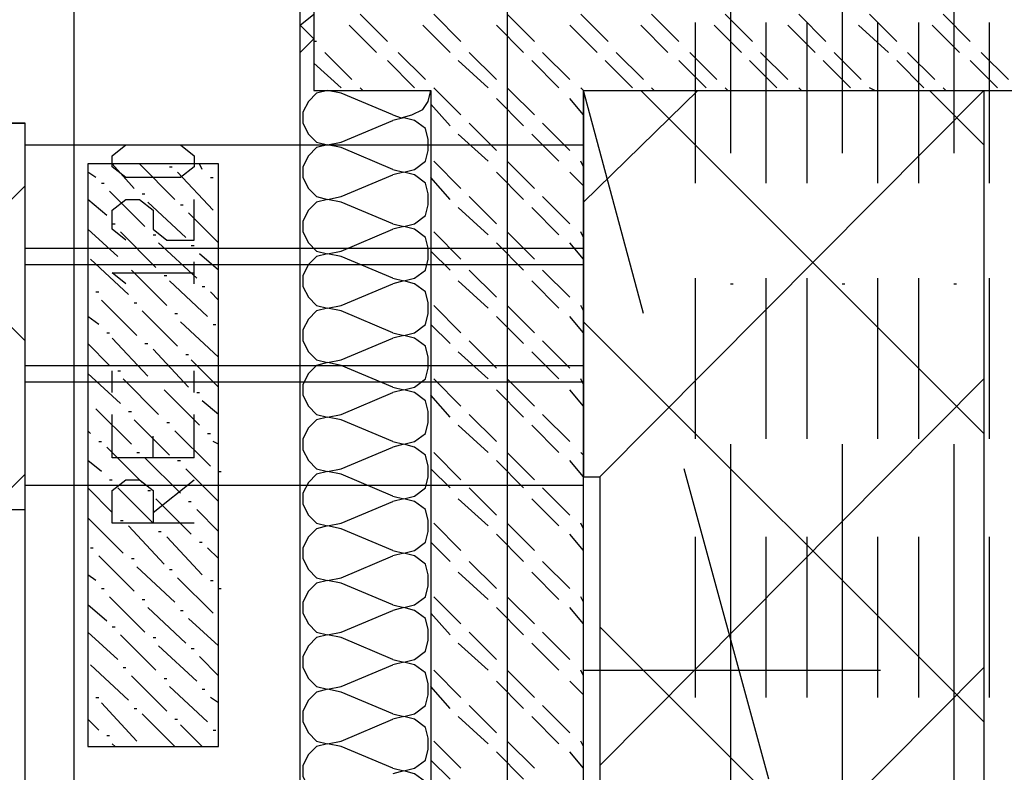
# Model space of a CAD drawing. Header units: millimetres. Extents: x 46 to 491, y -41 to 547.
# Tile 93 of 140: x 274 to 289, y 144 to 156. Entities that reach past the tile are written whole.
import ezdxf

# ---------------------------------------------------------------- set-up
doc = ezdxf.new("R2010")
doc.units = ezdxf.units.MM
doc.header["$LTSCALE"] = 10
doc.layers.add('xref', color=252, linetype='Continuous')

# ---------------------------------------------------------------- blocks, each defined once
blk = doc.blocks.new('stacja')
at = {"color": 9, "lineweight": 25}
for points in [[(220.895334, 91.990333), (220.895334, 112.310333)], [(208.237667, 108.500333), (208.237667, 104.182333), (220.133334, 104.182333)], [(228.811667, 104.690333), (321.225334, 104.690333), (321.225334, 107.103333), (224.620667, 107.103333), (224.620667, 104.690333)], [(224.620667, 105.494666), (224.409, 105.706333), (224.620667, 105.875666)], [(225.044, 104.648), (224.832334, 104.690333), (224.663, 104.648), (224.536, 104.521), (224.451334, 104.351666), (224.451334, 104.182333), (224.536, 104.013), (224.663, 103.886), (224.832334, 103.843666), (225.044, 103.886)], [(225.848334, 104.309333), (225.975334, 104.267), (226.144667, 104.309333), (226.314, 104.394), (226.398667, 104.521), (226.441, 104.690333)], [(229.743, 101.219), (228.811667, 104.690333)], [(225.848334, 103.462666), (226.017667, 103.420333), (226.187, 103.462666), (226.356334, 103.589666), (226.398667, 103.759), (226.398667, 103.928333), (226.356334, 104.097666), (226.187, 104.224666), (226.017667, 104.267), (225.848334, 104.224666)], [(224.409, 92.794666), (220.133334, 92.794666), (220.133334, 104.182333)], [(225.044, 103.801333), (224.832334, 103.843666), (224.663, 103.801333), (224.536, 103.674333), (224.451334, 103.505), (224.451334, 103.335666), (224.536, 103.166333), (224.663, 103.039333), (224.832334, 102.997), (225.044, 103.039333)], [(225.848334, 102.616), (226.017667, 102.573666), (226.187, 102.616), (226.356334, 102.743), (226.398667, 102.912333), (226.398667, 103.081666), (226.356334, 103.251), (226.187, 103.378), (226.017667, 103.420333), (225.848334, 103.378)], [(221.699667, 102.362), (221.488, 102.531333), (221.488, 102.827666), (221.699667, 102.997), (221.911334, 102.997), (222.123, 102.827666), (222.123, 102.531333), (222.334667, 102.362), (222.758, 102.362), (222.758, 102.997)], [(225.044, 102.954666), (224.832334, 102.997), (224.663, 102.954666), (224.536, 102.827666), (224.451334, 102.658333), (224.451334, 102.489), (224.536, 102.319666), (224.663, 102.192666), (224.832334, 102.150333), (225.044, 102.192666)], [(225.848334, 101.769333), (226.017667, 101.727), (226.187, 101.769333), (226.356334, 101.896333), (226.398667, 102.065666), (226.398667, 102.235), (226.356334, 102.404333), (226.187, 102.531333), (226.017667, 102.573666), (225.848334, 102.531333)], [(225.044, 102.108), (224.832334, 102.150333), (224.663, 102.108), (224.536, 101.981), (224.451334, 101.811666), (224.451334, 101.642333), (224.536, 101.473), (224.663, 101.346), (224.832334, 101.303666), (225.044, 101.346)], [(222.758, 101.684666), (222.758, 102.023333)], [(221.699667, 101.684666), (221.488, 101.854), (222.758, 101.854)], [(225.848334, 100.922666), (226.017667, 100.880333), (226.187, 100.922666), (226.356334, 101.049666), (226.398667, 101.219), (226.398667, 101.388333), (226.356334, 101.557666), (226.187, 101.684666), (226.017667, 101.727), (225.848334, 101.684666)], [(225.044, 101.261333), (224.832334, 101.303666), (224.663, 101.261333), (224.536, 101.134333), (224.451334, 100.965), (224.451334, 100.795666), (224.536, 100.626333), (224.663, 100.499333), (224.832334, 100.457), (225.044, 100.499333)], [(225.848334, 100.076), (226.017667, 100.033666), (226.187, 100.076), (226.356334, 100.203), (226.398667, 100.372333), (226.398667, 100.541666), (226.356334, 100.711), (226.187, 100.838), (226.017667, 100.880333), (225.848334, 100.838)], [(225.044, 100.414666), (224.832334, 100.457), (224.663, 100.414666), (224.536, 100.287666), (224.451334, 100.118333), (224.451334, 99.949), (224.536, 99.779666), (224.663, 99.652666), (224.832334, 99.610333), (225.044, 99.652666)], [(225.848334, 99.229333), (226.017667, 99.187), (226.187, 99.229333), (226.356334, 99.356333), (226.398667, 99.525666), (226.398667, 99.695), (226.356334, 99.864333), (226.187, 99.991333), (226.017667, 100.033666), (225.848334, 99.991333)], [(222.758, 98.975333), (221.488, 98.975333), (221.488, 99.652666)], [(225.044, 99.568), (224.832334, 99.610333), (224.663, 99.568), (224.536, 99.441), (224.451334, 99.271666), (224.451334, 99.102333), (224.536, 98.933), (224.663, 98.806), (224.832334, 98.763666), (225.044, 98.806)], [(225.848334, 98.382666), (226.017667, 98.340333), (226.187, 98.382666), (226.356334, 98.509666), (226.398667, 98.679), (226.398667, 98.848333), (226.356334, 99.017666), (226.187, 99.144666), (226.017667, 99.187), (225.848334, 99.144666)], [(225.044, 98.721333), (224.832334, 98.763666), (224.663, 98.721333), (224.536, 98.594333), (224.451334, 98.425), (224.451334, 98.255666), (224.536, 98.086333), (224.663, 97.959333), (224.832334, 97.917), (225.044, 97.959333)], [(222.758, 97.959333), (221.488, 97.959333), (221.488, 98.467333), (221.699667, 98.636666), (221.911334, 98.636666), (222.123, 98.467333), (222.123, 97.959333)], [(222.123, 98.128666), (222.758, 98.636666)], [(225.848334, 97.536), (226.017667, 97.493666), (226.187, 97.536), (226.356334, 97.663), (226.398667, 97.832333), (226.398667, 98.001666), (226.356334, 98.171), (226.187, 98.298), (226.017667, 98.340333), (225.848334, 98.298)], [(225.044, 97.874666), (224.832334, 97.917), (224.663, 97.874666), (224.536, 97.747666), (224.451334, 97.578333), (224.451334, 97.409), (224.536, 97.239666), (224.663, 97.112666), (224.832334, 97.070333), (225.044, 97.112666)], [(225.848334, 96.689333), (226.017667, 96.647), (226.187, 96.689333), (226.356334, 96.816333), (226.398667, 96.985666), (226.398667, 97.155), (226.356334, 97.324333), (226.187, 97.451333), (226.017667, 97.493666), (225.848334, 97.451333)], [(225.044, 97.028), (224.832334, 97.070333), (224.663, 97.028), (224.536, 96.901), (224.451334, 96.731666), (224.451334, 96.562333), (224.536, 96.393), (224.663, 96.266), (224.832334, 96.223666), (225.044, 96.266)], [(225.848334, 95.842666), (226.017667, 95.800333), (226.187, 95.842666), (226.356334, 95.969666), (226.398667, 96.139), (226.398667, 96.308333), (226.356334, 96.477666), (226.187, 96.604666), (226.017667, 96.647), (225.848334, 96.604666)], [(225.044, 96.181333), (224.832334, 96.223666), (224.663, 96.181333), (224.536, 96.054333), (224.451334, 95.885), (224.451334, 95.715666), (224.536, 95.546333), (224.663, 95.419333), (224.832334, 95.377), (225.044, 95.419333)], [(225.848334, 94.996), (226.017667, 94.953666), (226.187, 94.996), (226.356334, 95.123), (226.398667, 95.292333), (226.398667, 95.461666), (226.356334, 95.631), (226.187, 95.758), (226.017667, 95.800333), (225.848334, 95.758)], [(225.044, 95.334666), (224.832334, 95.377), (224.663, 95.334666), (224.536, 95.207666), (224.451334, 95.038333), (224.451334, 94.869), (224.536, 94.699666), (224.663, 94.572666), (224.832334, 94.530333), (225.044, 94.572666)], [(225.848334, 94.149333), (226.017667, 94.107), (226.187, 94.149333), (226.356334, 94.276333), (226.398667, 94.445666), (226.398667, 94.615), (226.356334, 94.784333), (226.187, 94.911333), (226.017667, 94.953666), (225.848334, 94.911333)], [(225.044, 94.488), (224.832334, 94.530333), (224.663, 94.488), (224.536, 94.361), (224.451334, 94.191666), (224.451334, 94.022333), (224.536, 93.853), (224.663, 93.726), (224.832334, 93.683666), (225.044, 93.726)], [(225.848334, 93.302666), (226.017667, 93.260333), (226.187, 93.302666), (226.356334, 93.429666), (226.398667, 93.556666), (226.398667, 93.768333), (226.356334, 93.937666), (226.187, 94.064666), (226.017667, 94.107), (225.848334, 94.064666)]]:
    blk.add_lwpolyline(points, dxfattribs=at)
at = {"color": 5, "lineweight": 25}
for points in [[(228.811667, 104.690333), (235.034667, 104.690333), (235.034667, 31.538333)], [(220.133334, 98.171), (220.133334, 104.182333), (191.389, 104.182333)], [(228.811667, 98.679), (229.065667, 98.679), (229.065667, 31.538333)]]:
    blk.add_lwpolyline(points, dxfattribs=at)
at = {"color": 9, "lineweight": 25}
blk.add_lwpolyline([(222.758, 103.505), (222.546334, 103.335666), (221.699667, 103.335666), (221.488, 103.505), (221.488, 103.674333), (221.699667, 103.843666), (222.546334, 103.843666), (222.758, 103.674333)], close=True, dxfattribs=at)
at = {"color": 1, "lineweight": 25}
blk.add_lwpolyline([(221.107, 103.547333), (221.107, 94.488), (223.139, 94.488), (223.139, 103.547333)], close=True, dxfattribs=at)
at = {"color": 9, "lineweight": 25}
for points in [[(227.626334, 113.538), (227.626334, 113.538), (227.626334, 89.916), (227.626334, 89.916)], [(224.409, 92.794666), (224.409, 92.794666), (224.409, 108.500333), (224.409, 108.500333)], [(225.763667, 105.452333), (225.763667, 105.452333), (225.340334, 105.875666), (225.340334, 105.875666)], [(226.906667, 105.452333), (226.906667, 105.452333), (226.483334, 105.875666), (226.483334, 105.875666)], [(228.049667, 105.452333), (228.049667, 105.452333), (227.626334, 105.875666), (227.626334, 105.875666)], [(229.192667, 105.452333), (229.192667, 105.452333), (228.769334, 105.875666), (228.769334, 105.875666)], [(230.293334, 105.452333), (230.293334, 105.452333), (229.87, 105.875666), (229.87, 105.875666)], [(231.436334, 105.452333), (231.436334, 105.452333), (231.013, 105.875666), (231.013, 105.875666)], [(232.579334, 105.452333), (232.579334, 105.452333), (232.156, 105.875666), (232.156, 105.875666)], [(233.68, 105.452333), (233.68, 105.452333), (233.256667, 105.875666), (233.256667, 105.875666)], [(234.823, 105.452333), (234.823, 105.452333), (234.399667, 105.875666), (234.399667, 105.875666)], [(225.594334, 105.283), (225.594334, 105.283), (225.171, 105.706333), (225.171, 105.706333)], [(226.737334, 105.283), (226.737334, 105.283), (226.314, 105.706333), (226.314, 105.706333)], [(227.880334, 105.283), (227.880334, 105.283), (227.457, 105.706333), (227.457, 105.706333)], [(229.023334, 105.283), (229.023334, 105.283), (228.6, 105.706333), (228.6, 105.706333)], [(230.124, 105.283), (230.124, 105.283), (229.700667, 105.706333), (229.700667, 105.706333)], [(231.267, 105.283), (231.267, 105.283), (230.843667, 105.706333), (230.843667, 105.706333)], [(232.41, 105.283), (232.41, 105.283), (231.986667, 105.706333), (231.986667, 105.706333)], [(233.553, 105.283), (233.553, 105.283), (233.087334, 105.706333), (233.087334, 105.706333)], [(234.653667, 105.283), (234.653667, 105.283), (234.230334, 105.706333), (234.230334, 105.706333)], [(224.409, 105.283), (224.409, 105.283), (224.620667, 105.494666), (224.620667, 105.494666)], [(224.663, 105.452333), (224.663, 105.452333), (224.620667, 105.452333), (224.620667, 105.452333)], [(225.213334, 104.859666), (225.213334, 104.859666), (224.79, 105.283), (224.79, 105.283)], [(226.187, 104.732666), (226.187, 104.732666), (225.763667, 105.156), (225.763667, 105.156)], [(226.356334, 104.859666), (226.356334, 104.859666), (225.933, 105.283), (225.933, 105.283)], [(227.33, 104.732666), (227.33, 104.732666), (226.864334, 105.156), (226.864334, 105.156)], [(227.457, 104.859666), (227.457, 104.859666), (227.033667, 105.283), (227.033667, 105.283)], [(228.430667, 104.732666), (228.430667, 104.732666), (228.007334, 105.156), (228.007334, 105.156)], [(228.6, 104.859666), (228.6, 104.859666), (228.176667, 105.283), (228.176667, 105.283)], [(229.573667, 104.732666), (229.573667, 104.732666), (229.150334, 105.156), (229.150334, 105.156)], [(229.743, 104.859666), (229.743, 104.859666), (229.319667, 105.283), (229.319667, 105.283)], [(230.716667, 104.732666), (230.716667, 104.732666), (230.293334, 105.156), (230.293334, 105.156)], [(230.886, 104.859666), (230.886, 104.859666), (230.462667, 105.283), (230.462667, 105.283)], [(231.817334, 104.732666), (231.817334, 104.732666), (231.394, 105.156), (231.394, 105.156)], [(231.986667, 104.859666), (231.986667, 104.859666), (231.563334, 105.283), (231.563334, 105.283)], [(232.960334, 104.732666), (232.960334, 104.732666), (232.537, 105.156), (232.537, 105.156)], [(233.129667, 104.859666), (233.129667, 104.859666), (232.706334, 105.283), (232.706334, 105.283)], [(234.103334, 104.732666), (234.103334, 104.732666), (233.68, 105.156), (233.68, 105.156)], [(234.272667, 104.859666), (234.272667, 104.859666), (233.849334, 105.283), (233.849334, 105.283)], [(235.246334, 104.732666), (235.246334, 104.732666), (234.823, 105.156), (234.823, 105.156)], [(235.415667, 104.859666), (235.415667, 104.859666), (234.992334, 105.283), (234.992334, 105.283)], [(225.044, 104.732666), (225.044, 104.732666), (224.620667, 105.113666), (224.620667, 105.113666)], [(224.620667, 104.690333), (224.620667, 104.690333), (226.441, 104.690333), (226.441, 104.690333)], [(225.382667, 104.690333), (225.382667, 104.690333), (225.340334, 104.732666), (225.340334, 104.732666)], [(226.441, 104.690333), (226.441, 104.690333), (226.441, 30.099), (226.441, 30.099)], [(226.525667, 104.690333), (226.525667, 104.690333), (226.483334, 104.732666), (226.483334, 104.732666)], [(226.906667, 104.309333), (226.906667, 104.309333), (226.525667, 104.690333), (226.525667, 104.690333)], [(227.668667, 104.690333), (227.668667, 104.690333), (227.626334, 104.732666), (227.626334, 104.732666)], [(228.049667, 104.309333), (228.049667, 104.309333), (227.668667, 104.690333), (227.668667, 104.690333)], [(228.811667, 104.690333), (228.811667, 104.690333), (228.769334, 104.732666), (228.769334, 104.732666)], [(228.811667, 104.648), (228.811667, 104.648), (228.811667, 104.690333), (228.811667, 104.690333)], [(228.811667, 30.099), (228.811667, 30.099), (228.811667, 104.690333), (228.811667, 104.690333)], [(229.912334, 104.690333), (229.912334, 104.690333), (229.87, 104.732666), (229.87, 104.732666)], [(231.055334, 104.690333), (231.055334, 104.690333), (231.013, 104.732666), (231.013, 104.732666)], [(232.198334, 104.690333), (232.198334, 104.690333), (232.156, 104.732666), (232.156, 104.732666)], [(233.341334, 104.690333), (233.341334, 104.690333), (233.256667, 104.732666), (233.256667, 104.732666)], [(234.442, 104.690333), (234.442, 104.690333), (234.399667, 104.732666), (234.399667, 104.732666)], [(225.848334, 104.309333), (225.848334, 104.309333), (225.044, 104.648), (225.044, 104.648)], [(227.880334, 104.14), (227.880334, 104.14), (227.457, 104.563333), (227.457, 104.563333)], [(228.811667, 104.309333), (228.811667, 104.309333), (228.6, 104.563333), (228.6, 104.563333)], [(226.737334, 104.14), (226.737334, 104.14), (226.441, 104.478666), (226.441, 104.478666)], [(225.044, 103.886), (225.044, 103.886), (225.848334, 104.224666), (225.848334, 104.224666)], [(227.457, 103.759), (227.457, 103.759), (227.033667, 104.182333), (227.033667, 104.182333)], [(228.6, 103.759), (228.6, 103.759), (228.176667, 104.182333), (228.176667, 104.182333)], [(227.33, 103.589666), (227.33, 103.589666), (226.864334, 104.013), (226.864334, 104.013)], [(228.430667, 103.589666), (228.430667, 103.589666), (228.007334, 104.013), (228.007334, 104.013)], [(225.848334, 103.462666), (225.848334, 103.462666), (225.044, 103.801333), (225.044, 103.801333)], [(226.906667, 103.166333), (226.906667, 103.166333), (226.483334, 103.589666), (226.483334, 103.589666)], [(228.049667, 103.166333), (228.049667, 103.166333), (227.626334, 103.589666), (227.626334, 103.589666)], [(228.811667, 103.505), (228.811667, 103.505), (228.769334, 103.589666), (228.769334, 103.589666)], [(225.044, 103.039333), (225.044, 103.039333), (225.848334, 103.378), (225.848334, 103.378)], [(226.737334, 102.997), (226.737334, 102.997), (226.441, 103.335666), (226.441, 103.335666)], [(227.880334, 102.997), (227.880334, 102.997), (227.457, 103.420333), (227.457, 103.420333)], [(228.811667, 103.208666), (228.811667, 103.208666), (228.6, 103.420333), (228.6, 103.420333)], [(227.457, 102.616), (227.457, 102.616), (227.033667, 103.039333), (227.033667, 103.039333)], [(228.6, 102.616), (228.6, 102.616), (228.176667, 103.039333), (228.176667, 103.039333)], [(225.848334, 102.616), (225.848334, 102.616), (225.044, 102.954666), (225.044, 102.954666)], [(227.33, 102.446666), (227.33, 102.446666), (226.864334, 102.87), (226.864334, 102.87)], [(228.430667, 102.446666), (228.430667, 102.446666), (228.007334, 102.87), (228.007334, 102.87)], [(225.044, 102.192666), (225.044, 102.192666), (225.848334, 102.531333), (225.848334, 102.531333)], [(226.906667, 102.065666), (226.906667, 102.065666), (226.483334, 102.489), (226.483334, 102.489)], [(228.049667, 102.065666), (228.049667, 102.065666), (227.626334, 102.489), (227.626334, 102.489)], [(228.811667, 102.404333), (228.811667, 102.404333), (228.769334, 102.489), (228.769334, 102.489)], [(227.880334, 101.896333), (227.880334, 101.896333), (227.457, 102.319666), (227.457, 102.319666)], [(228.811667, 102.065666), (228.811667, 102.065666), (228.6, 102.319666), (228.6, 102.319666)], [(225.848334, 101.769333), (225.848334, 101.769333), (225.044, 102.108), (225.044, 102.108)], [(226.737334, 101.896333), (226.737334, 101.896333), (226.441, 102.192666), (226.441, 102.192666)], [(227.457, 101.473), (227.457, 101.473), (227.033667, 101.896333), (227.033667, 101.896333)], [(228.6, 101.473), (228.6, 101.473), (228.176667, 101.896333), (228.176667, 101.896333)], [(225.044, 101.346), (225.044, 101.346), (225.848334, 101.684666), (225.848334, 101.684666)], [(227.33, 101.303666), (227.33, 101.303666), (226.864334, 101.727), (226.864334, 101.727)], [(228.430667, 101.303666), (228.430667, 101.303666), (228.007334, 101.727), (228.007334, 101.727)], [(226.906667, 100.922666), (226.906667, 100.922666), (226.483334, 101.346), (226.483334, 101.346)], [(228.049667, 100.922666), (228.049667, 100.922666), (227.626334, 101.346), (227.626334, 101.346)], [(228.811667, 101.261333), (228.811667, 101.261333), (228.769334, 101.346), (228.769334, 101.346)], [(225.848334, 100.922666), (225.848334, 100.922666), (225.044, 101.261333), (225.044, 101.261333)], [(227.880334, 100.753333), (227.880334, 100.753333), (227.457, 101.176666), (227.457, 101.176666)], [(228.811667, 100.922666), (228.811667, 100.922666), (228.6, 101.176666), (228.6, 101.176666)], [(226.737334, 100.753333), (226.737334, 100.753333), (226.441, 101.049666), (226.441, 101.049666)], [(225.044, 100.499333), (225.044, 100.499333), (225.848334, 100.838), (225.848334, 100.838)], [(227.457, 100.372333), (227.457, 100.372333), (227.033667, 100.795666), (227.033667, 100.795666)], [(228.6, 100.372333), (228.6, 100.372333), (228.176667, 100.795666), (228.176667, 100.795666)], [(227.33, 100.203), (227.33, 100.203), (226.864334, 100.626333), (226.864334, 100.626333)], [(228.430667, 100.203), (228.430667, 100.203), (228.007334, 100.626333), (228.007334, 100.626333)], [(225.848334, 100.076), (225.848334, 100.076), (225.044, 100.414666), (225.044, 100.414666)], [(221.488, 99.991333), (221.488, 99.991333), (221.488, 100.33), (221.488, 100.33)], [(222.758, 99.991333), (222.758, 99.991333), (222.758, 100.33), (222.758, 100.33)], [(221.488, 100.160666), (221.488, 100.160666), (222.758, 100.160666), (222.758, 100.160666)], [(226.906667, 99.779666), (226.906667, 99.779666), (226.483334, 100.203), (226.483334, 100.203)], [(228.049667, 99.779666), (228.049667, 99.779666), (227.626334, 100.203), (227.626334, 100.203)], [(228.811667, 100.118333), (228.811667, 100.118333), (228.769334, 100.203), (228.769334, 100.203)], [(225.044, 99.652666), (225.044, 99.652666), (225.848334, 99.991333), (225.848334, 99.991333)], [(226.737334, 99.610333), (226.737334, 99.610333), (226.441, 99.949), (226.441, 99.949)], [(227.880334, 99.610333), (227.880334, 99.610333), (227.457, 100.033666), (227.457, 100.033666)], [(228.811667, 99.779666), (228.811667, 99.779666), (228.6, 100.033666), (228.6, 100.033666)], [(222.758, 98.975333), (222.758, 98.975333), (222.758, 99.652666), (222.758, 99.652666)], [(227.457, 99.229333), (227.457, 99.229333), (227.033667, 99.652666), (227.033667, 99.652666)], [(228.6, 99.229333), (228.6, 99.229333), (228.176667, 99.652666), (228.176667, 99.652666)], [(225.848334, 99.229333), (225.848334, 99.229333), (225.044, 99.568), (225.044, 99.568)], [(227.33, 99.06), (227.33, 99.06), (226.864334, 99.483333), (226.864334, 99.483333)], [(228.430667, 99.06), (228.430667, 99.06), (228.007334, 99.483333), (228.007334, 99.483333)], [(222.123, 98.975333), (222.123, 98.975333), (222.123, 99.314), (222.123, 99.314)], [(225.044, 98.806), (225.044, 98.806), (225.848334, 99.144666), (225.848334, 99.144666)], [(226.906667, 98.636666), (226.906667, 98.636666), (226.483334, 99.06), (226.483334, 99.06)], [(228.049667, 98.636666), (228.049667, 98.636666), (227.626334, 99.06), (227.626334, 99.06)], [(228.811667, 99.017666), (228.811667, 99.017666), (228.769334, 99.06), (228.769334, 99.06)], [(227.880334, 98.509666), (227.880334, 98.509666), (227.457, 98.933), (227.457, 98.933)], [(228.811667, 98.679), (228.811667, 98.679), (228.6, 98.933), (228.6, 98.933)], [(225.848334, 98.382666), (225.848334, 98.382666), (225.044, 98.721333), (225.044, 98.721333)], [(226.737334, 98.509666), (226.737334, 98.509666), (226.441, 98.806), (226.441, 98.806)], [(231.690334, 93.98), (231.690334, 93.98), (230.378, 98.806), (230.378, 98.806)], [(227.457, 98.086333), (227.457, 98.086333), (227.033667, 98.509666), (227.033667, 98.509666)], [(228.6, 98.086333), (228.6, 98.086333), (228.176667, 98.509666), (228.176667, 98.509666)], [(225.044, 97.959333), (225.044, 97.959333), (225.848334, 98.298), (225.848334, 98.298)], [(227.33, 97.917), (227.33, 97.917), (226.864334, 98.340333), (226.864334, 98.340333)], [(228.430667, 97.917), (228.430667, 97.917), (228.007334, 98.340333), (228.007334, 98.340333)], [(226.906667, 97.536), (226.906667, 97.536), (226.483334, 97.959333), (226.483334, 97.959333)], [(228.049667, 97.536), (228.049667, 97.536), (227.626334, 97.959333), (227.626334, 97.959333)], [(228.811667, 97.874666), (228.811667, 97.874666), (228.769334, 97.959333), (228.769334, 97.959333)], [(225.848334, 97.536), (225.848334, 97.536), (225.044, 97.874666), (225.044, 97.874666)], [(227.880334, 97.366666), (227.880334, 97.366666), (227.457, 97.79), (227.457, 97.79)], [(228.811667, 97.536), (228.811667, 97.536), (228.6, 97.79), (228.6, 97.79)], [(226.737334, 97.366666), (226.737334, 97.366666), (226.441, 97.663), (226.441, 97.663)], [(225.044, 97.112666), (225.044, 97.112666), (225.848334, 97.451333), (225.848334, 97.451333)], [(227.457, 96.943333), (227.457, 96.943333), (227.033667, 97.366666), (227.033667, 97.366666)], [(228.6, 96.943333), (228.6, 96.943333), (228.176667, 97.366666), (228.176667, 97.366666)], [(227.33, 96.774), (227.33, 96.774), (226.864334, 97.197333), (226.864334, 97.197333)], [(228.430667, 96.774), (228.430667, 96.774), (228.007334, 97.197333), (228.007334, 97.197333)], [(225.848334, 96.689333), (225.848334, 96.689333), (225.044, 97.028), (225.044, 97.028)], [(226.906667, 96.393), (226.906667, 96.393), (226.483334, 96.816333), (226.483334, 96.816333)], [(228.049667, 96.393), (228.049667, 96.393), (227.626334, 96.816333), (227.626334, 96.816333)], [(228.811667, 96.731666), (228.811667, 96.731666), (228.769334, 96.816333), (228.769334, 96.816333)], [(225.044, 96.266), (225.044, 96.266), (225.848334, 96.604666), (225.848334, 96.604666)], [(227.880334, 96.223666), (227.880334, 96.223666), (227.457, 96.647), (227.457, 96.647)], [(228.811667, 96.393), (228.811667, 96.393), (228.6, 96.647), (228.6, 96.647)], [(226.737334, 96.223666), (226.737334, 96.223666), (226.441, 96.562333), (226.441, 96.562333)], [(227.457, 95.842666), (227.457, 95.842666), (227.033667, 96.266), (227.033667, 96.266)], [(228.6, 95.842666), (228.6, 95.842666), (228.176667, 96.266), (228.176667, 96.266)], [(225.848334, 95.842666), (225.848334, 95.842666), (225.044, 96.181333), (225.044, 96.181333)], [(227.33, 95.673333), (227.33, 95.673333), (226.864334, 96.096666), (226.864334, 96.096666)], [(228.430667, 95.673333), (228.430667, 95.673333), (228.007334, 96.096666), (228.007334, 96.096666)], [(225.044, 95.419333), (225.044, 95.419333), (225.848334, 95.758), (225.848334, 95.758)], [(226.906667, 95.25), (226.906667, 95.25), (226.483334, 95.673333), (226.483334, 95.673333)], [(228.049667, 95.25), (228.049667, 95.25), (227.626334, 95.673333), (227.626334, 95.673333)], [(228.811667, 95.588666), (228.811667, 95.588666), (228.769334, 95.673333), (228.769334, 95.673333)], [(228.811667, 95.673333), (228.811667, 95.673333), (233.426, 95.673333), (233.426, 95.673333)], [(227.880334, 95.080666), (227.880334, 95.080666), (227.457, 95.504), (227.457, 95.504)], [(228.811667, 95.292333), (228.811667, 95.292333), (228.6, 95.504), (228.6, 95.504)], [(226.737334, 95.080666), (226.737334, 95.080666), (226.441, 95.419333), (226.441, 95.419333)], [(225.848334, 94.996), (225.848334, 94.996), (225.044, 95.334666), (225.044, 95.334666)], [(227.457, 94.699666), (227.457, 94.699666), (227.033667, 95.123), (227.033667, 95.123)], [(228.6, 94.699666), (228.6, 94.699666), (228.176667, 95.123), (228.176667, 95.123)], [(225.044, 94.572666), (225.044, 94.572666), (225.848334, 94.911333), (225.848334, 94.911333)], [(227.33, 94.530333), (227.33, 94.530333), (226.864334, 94.953666), (226.864334, 94.953666)], [(228.430667, 94.530333), (228.430667, 94.530333), (228.007334, 94.953666), (228.007334, 94.953666)], [(225.848334, 94.149333), (225.848334, 94.149333), (225.044, 94.488), (225.044, 94.488)], [(226.906667, 94.149333), (226.906667, 94.149333), (226.483334, 94.572666), (226.483334, 94.572666)], [(228.049667, 94.149333), (228.049667, 94.149333), (227.626334, 94.572666), (227.626334, 94.572666)], [(228.811667, 94.488), (228.811667, 94.488), (228.769334, 94.572666), (228.769334, 94.572666)], [(226.737334, 93.98), (226.737334, 93.98), (226.441, 94.276333), (226.441, 94.276333)], [(227.880334, 93.98), (227.880334, 93.98), (227.457, 94.403333), (227.457, 94.403333)], [(228.811667, 94.149333), (228.811667, 94.149333), (228.6, 94.403333), (228.6, 94.403333)]]:
    blk.add_open_spline(points, degree=3, dxfattribs=at)
at = {"color": 6, "lineweight": 25}
for points in [[(231.097667, 109.008333), (231.097667, 109.008333), (231.097667, 103.716666), (231.097667, 103.716666)], [(232.833334, 109.008333), (232.833334, 109.008333), (232.833334, 103.716666), (232.833334, 103.716666)], [(234.569, 109.008333), (234.569, 109.008333), (234.569, 103.716666), (234.569, 103.716666)], [(230.547334, 105.748666), (230.547334, 105.748666), (230.547334, 103.251), (230.547334, 103.251)], [(231.648, 105.748666), (231.648, 105.748666), (231.648, 103.251), (231.648, 103.251)], [(232.283, 105.748666), (232.283, 105.748666), (232.283, 103.251), (232.283, 103.251)], [(233.383667, 105.748666), (233.383667, 105.748666), (233.383667, 103.251), (233.383667, 103.251)], [(234.018667, 105.748666), (234.018667, 105.748666), (234.018667, 103.251), (234.018667, 103.251)], [(235.119334, 105.748666), (235.119334, 105.748666), (235.119334, 103.251), (235.119334, 103.251)], [(220.133334, 103.843666), (220.133334, 103.843666), (228.811667, 103.843666), (228.811667, 103.843666)], [(220.133334, 102.235), (220.133334, 102.235), (228.811667, 102.235), (228.811667, 102.235)], [(220.133334, 101.981), (220.133334, 101.981), (228.811667, 101.981), (228.811667, 101.981)], [(230.547334, 101.769333), (230.547334, 101.769333), (230.547334, 99.271666), (230.547334, 99.271666)], [(231.648, 101.769333), (231.648, 101.769333), (231.648, 99.271666), (231.648, 99.271666)], [(232.283, 101.769333), (232.283, 101.769333), (232.283, 99.271666), (232.283, 99.271666)], [(233.383667, 101.769333), (233.383667, 101.769333), (233.383667, 99.271666), (233.383667, 99.271666)], [(234.018667, 101.769333), (234.018667, 101.769333), (234.018667, 99.271666), (234.018667, 99.271666)], [(235.119334, 101.769333), (235.119334, 101.769333), (235.119334, 99.271666), (235.119334, 99.271666)], [(231.097667, 101.684666), (231.097667, 101.684666), (231.14, 101.684666), (231.14, 101.684666)], [(232.833334, 101.684666), (232.833334, 101.684666), (232.875667, 101.684666), (232.875667, 101.684666)], [(234.569, 101.684666), (234.569, 101.684666), (234.611334, 101.684666), (234.611334, 101.684666)], [(220.133334, 100.414666), (220.133334, 100.414666), (228.811667, 100.414666), (228.811667, 100.414666)], [(220.133334, 100.160666), (220.133334, 100.160666), (228.811667, 100.160666), (228.811667, 100.160666)], [(231.097667, 99.187), (231.097667, 99.187), (231.097667, 93.218), (231.097667, 93.218)], [(232.833334, 99.187), (232.833334, 99.187), (232.833334, 93.218), (232.833334, 93.218)], [(234.569, 99.187), (234.569, 99.187), (234.569, 93.218), (234.569, 93.218)], [(220.133334, 98.552), (220.133334, 98.552), (228.811667, 98.552), (228.811667, 98.552)], [(230.547334, 97.747666), (230.547334, 97.747666), (230.547334, 95.25), (230.547334, 95.25)], [(231.648, 97.747666), (231.648, 97.747666), (231.648, 95.25), (231.648, 95.25)], [(232.283, 97.747666), (232.283, 97.747666), (232.283, 95.25), (232.283, 95.25)], [(233.383667, 97.747666), (233.383667, 97.747666), (233.383667, 95.25), (233.383667, 95.25)], [(234.018667, 97.747666), (234.018667, 97.747666), (234.018667, 95.25), (234.018667, 95.25)], [(235.119334, 97.747666), (235.119334, 97.747666), (235.119334, 95.25), (235.119334, 95.25)]]:
    blk.add_open_spline(points, degree=3, dxfattribs=at)
at = {"color": 5, "lineweight": 25}
for points in [[(228.811667, 102.954666), (228.811667, 102.954666), (230.589667, 104.690333), (230.589667, 104.690333)], [(228.811667, 104.690333), (228.811667, 104.690333), (228.811667, 98.679), (228.811667, 98.679)], [(229.065667, 98.679), (229.065667, 98.679), (235.034667, 104.690333), (235.034667, 104.690333)], [(235.034667, 99.356333), (235.034667, 99.356333), (229.700667, 104.690333), (229.700667, 104.690333)], [(235.034667, 103.843666), (235.034667, 103.843666), (234.188, 104.690333), (234.188, 104.690333)], [(220.133334, 100.795666), (220.133334, 100.795666), (216.746667, 104.182333), (216.746667, 104.182333)], [(215.095667, 98.171), (215.095667, 98.171), (220.133334, 103.208666), (220.133334, 103.208666)], [(235.034667, 94.869), (235.034667, 94.869), (228.811667, 101.092), (228.811667, 101.092)], [(229.065667, 94.191666), (229.065667, 94.191666), (235.034667, 100.203), (235.034667, 100.203)], [(219.583, 98.171), (219.583, 98.171), (220.133334, 98.721333), (220.133334, 98.721333)], [(191.389, 98.171), (191.389, 98.171), (220.133334, 98.171), (220.133334, 98.171)], [(235.034667, 90.381666), (235.034667, 90.381666), (229.065667, 96.350666), (229.065667, 96.350666)], [(229.065667, 89.704333), (229.065667, 89.704333), (235.034667, 95.715666), (235.034667, 95.715666)]]:
    blk.add_open_spline(points, degree=3, dxfattribs=at)
at = {"color": 1, "lineweight": 25}
for points in [[(221.826667, 103.166333), (221.826667, 103.166333), (221.488, 103.547333), (221.488, 103.547333)], [(222.461667, 102.997), (222.461667, 102.997), (221.911334, 103.547333), (221.911334, 103.547333)], [(222.377, 103.505), (222.377, 103.505), (222.419334, 103.505), (222.419334, 103.505)], [(222.885, 103.462666), (222.885, 103.462666), (222.842667, 103.547333), (222.842667, 103.547333)], [(221.234, 103.335666), (221.234, 103.335666), (221.107, 103.420333), (221.107, 103.420333)], [(223.054334, 102.827666), (223.054334, 102.827666), (222.504, 103.420333), (222.504, 103.420333)], [(223.012, 103.335666), (223.012, 103.335666), (223.054334, 103.335666), (223.054334, 103.335666)], [(221.318667, 103.251), (221.318667, 103.251), (221.361, 103.251), (221.361, 103.251)], [(223.139, 103.208666), (223.139, 103.208666), (223.139, 103.251), (223.139, 103.251)], [(221.403334, 102.743), (221.403334, 102.743), (221.107, 102.997), (221.107, 102.997)], [(221.996, 102.573666), (221.996, 102.573666), (221.445667, 103.124), (221.445667, 103.124)], [(221.953667, 103.081666), (221.953667, 103.081666), (221.996, 103.081666), (221.996, 103.081666)], [(222.631, 102.404333), (222.631, 102.404333), (222.038334, 102.954666), (222.038334, 102.954666)], [(222.546334, 102.912333), (222.546334, 102.912333), (222.588667, 102.912333), (222.588667, 102.912333)], [(223.139, 102.319666), (223.139, 102.319666), (222.673334, 102.785333), (222.673334, 102.785333)], [(221.488, 102.616), (221.488, 102.616), (221.530334, 102.616), (221.530334, 102.616)], [(221.572667, 102.108), (221.572667, 102.108), (221.107, 102.531333), (221.107, 102.531333)], [(222.165334, 101.938666), (222.165334, 101.938666), (221.615, 102.489), (221.615, 102.489)], [(222.123, 102.446666), (222.123, 102.446666), (222.165334, 102.446666), (222.165334, 102.446666)], [(222.800334, 101.769333), (222.800334, 101.769333), (222.207667, 102.319666), (222.207667, 102.319666)], [(222.715667, 102.277333), (222.715667, 102.277333), (222.758, 102.277333), (222.758, 102.277333)], [(223.139, 101.896333), (223.139, 101.896333), (222.842667, 102.150333), (222.842667, 102.150333)], [(221.742, 101.515333), (221.742, 101.515333), (221.149334, 102.065666), (221.149334, 102.065666)], [(221.657334, 101.981), (221.657334, 101.981), (221.699667, 101.981), (221.699667, 101.981)], [(222.334667, 101.346), (222.334667, 101.346), (221.784334, 101.896333), (221.784334, 101.896333)], [(222.292334, 101.811666), (222.292334, 101.811666), (222.334667, 101.811666), (222.334667, 101.811666)], [(222.969667, 101.176666), (222.969667, 101.176666), (222.377, 101.727), (222.377, 101.727)], [(222.885, 101.642333), (222.885, 101.642333), (222.927334, 101.642333), (222.927334, 101.642333)], [(221.234, 101.557666), (221.234, 101.557666), (221.276334, 101.557666), (221.276334, 101.557666)], [(223.139, 101.430666), (223.139, 101.430666), (223.012, 101.557666), (223.012, 101.557666)], [(221.869, 100.880333), (221.869, 100.880333), (221.318667, 101.430666), (221.318667, 101.430666)], [(221.826667, 101.388333), (221.826667, 101.388333), (221.869, 101.388333), (221.869, 101.388333)], [(221.276334, 101.049666), (221.276334, 101.049666), (221.107, 101.176666), (221.107, 101.176666)], [(222.504, 100.711), (222.504, 100.711), (221.953667, 101.261333), (221.953667, 101.261333)], [(222.461667, 101.219), (222.461667, 101.219), (222.504, 101.219), (222.504, 101.219)], [(223.139, 100.541666), (223.139, 100.541666), (222.546334, 101.092), (222.546334, 101.092)], [(223.054334, 101.049666), (223.054334, 101.049666), (223.096667, 101.049666), (223.096667, 101.049666)], [(221.403334, 100.922666), (221.403334, 100.922666), (221.445667, 100.922666), (221.445667, 100.922666)], [(221.445667, 100.414666), (221.445667, 100.414666), (221.107, 100.753333), (221.107, 100.753333)], [(222.038334, 100.245333), (222.038334, 100.245333), (221.488, 100.838), (221.488, 100.838)], [(221.996, 100.753333), (221.996, 100.753333), (222.038334, 100.753333), (222.038334, 100.753333)], [(222.673334, 100.076), (222.673334, 100.076), (222.123, 100.668666), (222.123, 100.668666)], [(222.631, 100.584), (222.631, 100.584), (222.673334, 100.584), (222.673334, 100.584)], [(223.139, 100.076), (223.139, 100.076), (222.715667, 100.499333), (222.715667, 100.499333)], [(221.615, 99.822), (221.615, 99.822), (221.107, 100.287666), (221.107, 100.287666)], [(221.572667, 100.33), (221.572667, 100.33), (221.615, 100.33), (221.615, 100.33)], [(222.207667, 99.652666), (222.207667, 99.652666), (221.657334, 100.203), (221.657334, 100.203)], [(222.165334, 100.160666), (222.165334, 100.160666), (222.207667, 100.160666), (222.207667, 100.160666)], [(222.842667, 99.483333), (222.842667, 99.483333), (222.292334, 100.033666), (222.292334, 100.033666)], [(222.800334, 99.991333), (222.800334, 99.991333), (222.842667, 99.991333), (222.842667, 99.991333)], [(223.139, 99.652666), (223.139, 99.652666), (222.885, 99.864333), (222.885, 99.864333)], [(221.784334, 99.187), (221.784334, 99.187), (221.234, 99.737333), (221.234, 99.737333)], [(221.742, 99.695), (221.742, 99.695), (221.784334, 99.695), (221.784334, 99.695)], [(222.377, 99.017666), (222.377, 99.017666), (221.826667, 99.568), (221.826667, 99.568)], [(222.334667, 99.525666), (222.334667, 99.525666), (222.377, 99.525666), (222.377, 99.525666)], [(221.149334, 99.356333), (221.149334, 99.356333), (221.107, 99.398666), (221.107, 99.398666)], [(223.012, 98.848333), (223.012, 98.848333), (222.461667, 99.398666), (222.461667, 99.398666)], [(222.969667, 99.356333), (222.969667, 99.356333), (223.012, 99.356333), (223.012, 99.356333)], [(221.276334, 99.229333), (221.276334, 99.229333), (221.318667, 99.229333), (221.318667, 99.229333)], [(223.139, 99.187), (223.139, 99.187), (223.054334, 99.229333), (223.054334, 99.229333)], [(221.953667, 98.594333), (221.953667, 98.594333), (221.403334, 99.144666), (221.403334, 99.144666)], [(221.869, 99.06), (221.869, 99.06), (221.911334, 99.06), (221.911334, 99.06)], [(221.318667, 98.763666), (221.318667, 98.763666), (221.107, 98.933), (221.107, 98.933)], [(222.546334, 98.425), (222.546334, 98.425), (221.996, 98.975333), (221.996, 98.975333)], [(222.504, 98.933), (222.504, 98.933), (222.546334, 98.933), (222.546334, 98.933)], [(223.139, 98.298), (223.139, 98.298), (222.631, 98.806), (222.631, 98.806)], [(223.139, 98.763666), (223.139, 98.763666), (223.181334, 98.763666), (223.181334, 98.763666)], [(221.445667, 98.636666), (221.445667, 98.636666), (221.488, 98.636666), (221.488, 98.636666)], [(221.488, 98.128666), (221.488, 98.128666), (221.107, 98.509666), (221.107, 98.509666)], [(222.123, 97.959333), (222.123, 97.959333), (221.572667, 98.509666), (221.572667, 98.509666)], [(222.038334, 98.467333), (222.038334, 98.467333), (222.080667, 98.467333), (222.080667, 98.467333)], [(222.715667, 97.79), (222.715667, 97.79), (222.165334, 98.340333), (222.165334, 98.340333)], [(222.673334, 98.298), (222.673334, 98.298), (222.715667, 98.298), (222.715667, 98.298)], [(223.139, 97.832333), (223.139, 97.832333), (222.800334, 98.171), (222.800334, 98.171)], [(221.657334, 97.493666), (221.657334, 97.493666), (221.107, 98.044), (221.107, 98.044)], [(221.615, 98.001666), (221.615, 98.001666), (221.657334, 98.001666), (221.657334, 98.001666)], [(222.292334, 97.324333), (222.292334, 97.324333), (221.742, 97.917), (221.742, 97.917)], [(222.207667, 97.832333), (222.207667, 97.832333), (222.25, 97.832333), (222.25, 97.832333)], [(222.885, 97.155), (222.885, 97.155), (222.334667, 97.747666), (222.334667, 97.747666)], [(222.842667, 97.663), (222.842667, 97.663), (222.885, 97.663), (222.885, 97.663)], [(221.149334, 97.578333), (221.149334, 97.578333), (221.191667, 97.578333), (221.191667, 97.578333)], [(223.139, 97.409), (223.139, 97.409), (222.969667, 97.578333), (222.969667, 97.578333)], [(221.826667, 96.901), (221.826667, 96.901), (221.276334, 97.451333), (221.276334, 97.451333)], [(221.784334, 97.409), (221.784334, 97.409), (221.826667, 97.409), (221.826667, 97.409)], [(222.461667, 96.731666), (222.461667, 96.731666), (221.869, 97.282), (221.869, 97.282)], [(222.377, 97.239666), (222.377, 97.239666), (222.419334, 97.239666), (222.419334, 97.239666)], [(221.234, 97.070333), (221.234, 97.070333), (221.107, 97.155), (221.107, 97.155)], [(223.054334, 96.562333), (223.054334, 96.562333), (222.504, 97.112666), (222.504, 97.112666)], [(223.012, 97.070333), (223.012, 97.070333), (223.054334, 97.070333), (223.054334, 97.070333)], [(221.318667, 96.943333), (221.318667, 96.943333), (221.361, 96.943333), (221.361, 96.943333)], [(223.139, 96.943333), (223.139, 96.943333), (223.181334, 96.943333), (223.181334, 96.943333)], [(221.996, 96.266), (221.996, 96.266), (221.445667, 96.816333), (221.445667, 96.816333)], [(221.953667, 96.774), (221.953667, 96.774), (221.996, 96.774), (221.996, 96.774)], [(221.403334, 96.435333), (221.403334, 96.435333), (221.107, 96.689333), (221.107, 96.689333)], [(222.631, 96.096666), (222.631, 96.096666), (222.038334, 96.647), (222.038334, 96.647)], [(222.546334, 96.604666), (222.546334, 96.604666), (222.588667, 96.604666), (222.588667, 96.604666)], [(223.139, 96.054333), (223.139, 96.054333), (222.673334, 96.477666), (222.673334, 96.477666)], [(221.572667, 95.842666), (221.572667, 95.842666), (221.107, 96.266), (221.107, 96.266)], [(221.488, 96.350666), (221.488, 96.350666), (221.530334, 96.350666), (221.530334, 96.350666)], [(222.165334, 95.673333), (222.165334, 95.673333), (221.615, 96.223666), (221.615, 96.223666)], [(222.123, 96.181333), (222.123, 96.181333), (222.165334, 96.181333), (222.165334, 96.181333)], [(222.800334, 95.504), (222.800334, 95.504), (222.207667, 96.054333), (222.207667, 96.054333)], [(222.715667, 96.012), (222.715667, 96.012), (222.758, 96.012), (222.758, 96.012)], [(223.139, 95.588666), (223.139, 95.588666), (222.842667, 95.885), (222.842667, 95.885)], [(221.742, 95.207666), (221.742, 95.207666), (221.149334, 95.758), (221.149334, 95.758)], [(221.657334, 95.715666), (221.657334, 95.715666), (221.699667, 95.715666), (221.699667, 95.715666)], [(222.334667, 95.038333), (222.334667, 95.038333), (221.784334, 95.588666), (221.784334, 95.588666)], [(222.292334, 95.546333), (222.292334, 95.546333), (222.334667, 95.546333), (222.334667, 95.546333)], [(222.969667, 94.869), (222.969667, 94.869), (222.377, 95.419333), (222.377, 95.419333)], [(222.885, 95.377), (222.885, 95.377), (222.927334, 95.377), (222.927334, 95.377)], [(221.234, 95.25), (221.234, 95.25), (221.276334, 95.25), (221.276334, 95.25)], [(223.139, 95.165333), (223.139, 95.165333), (223.012, 95.25), (223.012, 95.25)], [(221.869, 94.572666), (221.869, 94.572666), (221.318667, 95.165333), (221.318667, 95.165333)], [(221.826667, 95.080666), (221.826667, 95.080666), (221.869, 95.080666), (221.869, 95.080666)], [(221.276334, 94.742), (221.276334, 94.742), (221.107, 94.911333), (221.107, 94.911333)], [(222.461667, 94.488), (222.461667, 94.488), (221.953667, 94.996), (221.953667, 94.996)], [(222.461667, 94.911333), (222.461667, 94.911333), (222.504, 94.911333), (222.504, 94.911333)], [(222.885, 94.488), (222.885, 94.488), (222.546334, 94.826666), (222.546334, 94.826666)], [(223.054334, 94.742), (223.054334, 94.742), (223.096667, 94.742), (223.096667, 94.742)], [(221.403334, 94.657333), (221.403334, 94.657333), (221.445667, 94.657333), (221.445667, 94.657333)], [(221.530334, 94.488), (221.530334, 94.488), (221.488, 94.530333), (221.488, 94.530333)]]:
    blk.add_open_spline(points, degree=3, dxfattribs=at)

msp = doc.modelspace()

# ---------------------------------------------------------------- block references
at = {"layer": 'xref'}
msp.add_blockref('stacja', (53.992334, 50.410128), dxfattribs=at)

doc.saveas('drawing.dxf')
